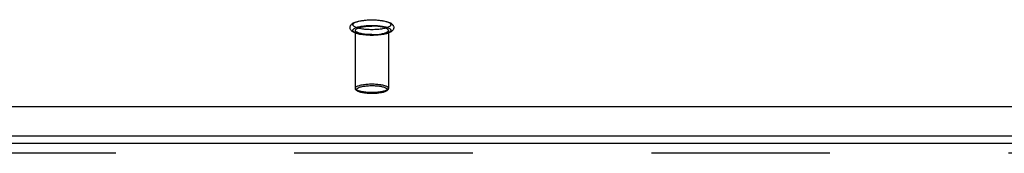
# Model space of a CAD drawing. Header units: inches. Extents: x 0 to 243, y 0 to 157.
# Tile 175 of 256: x 51.804 to 59.169, y 112.746 to 113.742. Entities that reach past the tile are written whole.
import ezdxf

# ---------------------------------------------------------------- set-up
doc = ezdxf.new("R2010")
doc.units = ezdxf.units.IN
doc.header["$LTSCALE"] = 13.357143
doc.header["$MEASUREMENT"] = 0
doc.linetypes.add('HIDDEN', pattern=[0.2, 0.1, -0.1])
doc.layers.get('0').update_dxf_attribs({"linetype": 'CONTINUOUS'})
doc.layers.add('DEFAULT_2', color=8, linetype='HIDDEN')
doc.layers.add('LEFTHAND_DOOR_ASSEMBLY', color=7, linetype='CONTINUOUS')

msp = doc.modelspace()

# ---------------------------------------------------------------- linework, layer by layer
at = {"color": 7, "linetype": 'Continuous'}
for p, q in [((46.1729, 113.0951), (102.7041, 113.0951)), ((46.1885, 112.8768), (102.6885, 112.8768))]:
    msp.add_line(p, q, dxfattribs=at)
at = {"layer": 'DEFAULT_2', "color": 8, "linetype": 'HIDDEN'}
for p, q in [((54.3145, 113.6628), (54.3145, 113.231)), ((54.5625, 113.6628), (54.5625, 113.231))]:
    msp.add_line(p, q, dxfattribs=at)
for points in [[(54.4385, 113.6253), (54.4268, 113.6254), (54.4151, 113.6258), (54.4036, 113.6264), (54.3922, 113.6272), (54.3811, 113.6283), (54.3702, 113.6296), (54.3597, 113.6312), (54.3495, 113.633), (54.3397, 113.6351), (54.3303, 113.6374), (54.3214, 113.64), (54.3133, 113.6429), (54.3063, 113.6457), (54.3003, 113.6487), (54.2951, 113.6518), (54.2905, 113.655), (54.2866, 113.6584), (54.2832, 113.662), (54.2804, 113.6658), (54.2781, 113.6698), (54.2765, 113.674), (54.2754, 113.6783), (54.275, 113.6827), (54.2752, 113.6871), (54.276, 113.6915), (54.2775, 113.6959), (54.2796, 113.7001), (54.2824, 113.7042), (54.2858, 113.708), (54.2898, 113.7116), (54.2944, 113.7149), (54.2997, 113.7181), (54.3059, 113.7212), (54.3129, 113.7241), (54.3211, 113.727), (54.3301, 113.7297), (54.3395, 113.732), (54.3494, 113.7341), (54.3596, 113.7359), (54.3702, 113.7375), (54.3811, 113.7388), (54.3922, 113.7399), (54.4036, 113.7407), (54.4151, 113.7413), (54.4268, 113.7417), (54.4385, 113.7418)], [(54.4385, 113.6676), (54.4279, 113.6677), (54.4175, 113.668), (54.4071, 113.6685), (54.3968, 113.6692), (54.3868, 113.6701), (54.3771, 113.6712), (54.3676, 113.6725), (54.3586, 113.6739), (54.3501, 113.6756), (54.342, 113.6774), (54.3345, 113.6793), (54.3275, 113.6814), (54.3212, 113.6836), (54.3155, 113.6859), (54.3106, 113.6884), (54.3063, 113.6909), (54.3028, 113.6935), (54.3, 113.6961), (54.2981, 113.6988), (54.2969, 113.7016), (54.2965, 113.7043), (54.2969, 113.7071), (54.2981, 113.7098), (54.3, 113.7125), (54.3028, 113.7152), (54.3063, 113.7178), (54.3106, 113.7203), (54.3155, 113.7227), (54.3212, 113.7251), (54.3275, 113.7273), (54.3345, 113.7294), (54.342, 113.7313), (54.3501, 113.7331), (54.3586, 113.7347), (54.3676, 113.7362), (54.3771, 113.7375), (54.3868, 113.7386), (54.3968, 113.7395), (54.4071, 113.7402), (54.4175, 113.7407), (54.4279, 113.741), (54.4385, 113.7411)], [(54.4385, 113.7418), (54.4502, 113.7417), (54.4618, 113.7413), (54.4734, 113.7407), (54.4847, 113.7399), (54.4959, 113.7388), (54.5067, 113.7375), (54.5173, 113.7359), (54.5274, 113.7341), (54.5373, 113.7321), (54.5467, 113.7297), (54.5556, 113.7271), (54.5637, 113.7243), (54.5706, 113.7214), (54.5766, 113.7184), (54.5819, 113.7153), (54.5864, 113.7121), (54.5904, 113.7087), (54.5938, 113.7051), (54.5966, 113.7013), (54.5988, 113.6973), (54.6005, 113.6931), (54.6015, 113.6888), (54.602, 113.6844), (54.6018, 113.68), (54.6009, 113.6756), (54.5995, 113.6712), (54.5973, 113.667), (54.5945, 113.663), (54.5911, 113.6591), (54.5871, 113.6556), (54.5825, 113.6522), (54.5772, 113.649), (54.5711, 113.6459), (54.564, 113.643), (54.5558, 113.6401), (54.5468, 113.6374), (54.5374, 113.6351), (54.5276, 113.633), (54.5173, 113.6312), (54.5068, 113.6296), (54.4959, 113.6283), (54.4848, 113.6272), (54.4734, 113.6264), (54.4618, 113.6258), (54.4502, 113.6254), (54.4385, 113.6253)], [(54.4385, 113.7411), (54.449, 113.741), (54.4595, 113.7407), (54.4699, 113.7402), (54.4801, 113.7395), (54.4901, 113.7386), (54.4999, 113.7375), (54.5093, 113.7362), (54.5183, 113.7347), (54.5269, 113.7331), (54.535, 113.7313), (54.5425, 113.7294), (54.5494, 113.7273), (54.5557, 113.7251), (54.5614, 113.7227), (54.5664, 113.7203), (54.5706, 113.7178), (54.5741, 113.7152), (54.5769, 113.7125), (54.5789, 113.7098), (54.5801, 113.7071), (54.5805, 113.7043), (54.5801, 113.7016), (54.5789, 113.6988), (54.5769, 113.6961), (54.5741, 113.6935), (54.5706, 113.6909), (54.5664, 113.6884), (54.5614, 113.6859), (54.5557, 113.6836), (54.5494, 113.6814), (54.5425, 113.6793), (54.535, 113.6774), (54.5269, 113.6756), (54.5183, 113.6739), (54.5093, 113.6725), (54.4999, 113.6712), (54.4901, 113.6701), (54.4801, 113.6692), (54.4699, 113.6685), (54.4595, 113.668), (54.449, 113.6677), (54.4385, 113.6676)], [(54.4385, 113.626), (54.4279, 113.6261), (54.4175, 113.6264), (54.4071, 113.627), (54.3968, 113.6277), (54.3868, 113.6286), (54.3771, 113.6297), (54.3676, 113.6309), (54.3586, 113.6324), (54.3501, 113.634), (54.342, 113.6358), (54.3345, 113.6378), (54.3275, 113.6399), (54.3212, 113.6421), (54.3155, 113.6444), (54.3106, 113.6468), (54.3063, 113.6494), (54.3028, 113.652), (54.3, 113.6546), (54.2981, 113.6573), (54.2969, 113.66), (54.2965, 113.6628), (54.2969, 113.6655), (54.2981, 113.6683), (54.3, 113.671), (54.3028, 113.6736), (54.3063, 113.6762), (54.3106, 113.6788), (54.3155, 113.6812), (54.3212, 113.6835), (54.3275, 113.6857), (54.3345, 113.6878), (54.342, 113.6898), (54.3501, 113.6916), (54.3586, 113.6932), (54.3676, 113.6946), (54.3771, 113.6959), (54.3868, 113.697), (54.3968, 113.6979), (54.4071, 113.6986), (54.4175, 113.6991), (54.4279, 113.6994), (54.4385, 113.6995)], [(54.3145, 113.6628), (54.3149, 113.6653), (54.316, 113.6678), (54.3179, 113.6703), (54.3205, 113.6727), (54.3239, 113.6751), (54.328, 113.6774), (54.3327, 113.6796), (54.3382, 113.6817), (54.3442, 113.6836), (54.3508, 113.6855), (54.3579, 113.6872), (54.3656, 113.6888), (54.3737, 113.6902), (54.3822, 113.6914), (54.391, 113.6924), (54.4002, 113.6933), (54.4095, 113.694), (54.4191, 113.6945), (54.4287, 113.6948), (54.4385, 113.6949)], [(54.4385, 113.6307), (54.4287, 113.6308), (54.4191, 113.6311), (54.4095, 113.6316), (54.4002, 113.6323), (54.391, 113.6331), (54.3822, 113.6342), (54.3737, 113.6354), (54.3656, 113.6368), (54.3579, 113.6384), (54.3508, 113.6401), (54.3442, 113.642), (54.3382, 113.6439), (54.3327, 113.646), (54.328, 113.6482), (54.3239, 113.6505), (54.3205, 113.6529), (54.3179, 113.6553), (54.316, 113.6578), (54.3149, 113.6603), (54.3145, 113.6628)], [(54.4385, 113.6995), (54.449, 113.6994), (54.4595, 113.6991), (54.4699, 113.6986), (54.4801, 113.6979), (54.4901, 113.697), (54.4999, 113.6959), (54.5093, 113.6946), (54.5183, 113.6932), (54.5269, 113.6916), (54.535, 113.6898), (54.5425, 113.6878), (54.5494, 113.6857), (54.5557, 113.6835), (54.5614, 113.6812), (54.5664, 113.6788), (54.5706, 113.6762), (54.5741, 113.6736), (54.5769, 113.671), (54.5789, 113.6683), (54.5801, 113.6655), (54.5805, 113.6628), (54.5801, 113.66), (54.5789, 113.6573), (54.5769, 113.6546), (54.5741, 113.652), (54.5706, 113.6494), (54.5664, 113.6468), (54.5614, 113.6444), (54.5557, 113.6421), (54.5494, 113.6399), (54.5425, 113.6378), (54.535, 113.6358), (54.5269, 113.634), (54.5183, 113.6324), (54.5093, 113.6309), (54.4999, 113.6297), (54.4901, 113.6286), (54.4801, 113.6277), (54.4699, 113.627), (54.4595, 113.6264), (54.449, 113.6261), (54.4385, 113.626)], [(54.5625, 113.6628), (54.5621, 113.6653), (54.5609, 113.6678), (54.559, 113.6703), (54.5564, 113.6727), (54.553, 113.6751), (54.549, 113.6774), (54.5442, 113.6796), (54.5388, 113.6817), (54.5328, 113.6836), (54.5262, 113.6855), (54.519, 113.6872), (54.5114, 113.6888), (54.5033, 113.6902), (54.4948, 113.6914), (54.4859, 113.6924), (54.4768, 113.6933), (54.4674, 113.694), (54.4579, 113.6945), (54.4482, 113.6948), (54.4385, 113.6949)], [(54.4385, 113.6307), (54.4482, 113.6308), (54.4579, 113.6311), (54.4674, 113.6316), (54.4768, 113.6323), (54.4859, 113.6331), (54.4948, 113.6342), (54.5033, 113.6354), (54.5114, 113.6368), (54.519, 113.6384), (54.5262, 113.6401), (54.5328, 113.642), (54.5388, 113.6439), (54.5442, 113.646), (54.549, 113.6482), (54.553, 113.6505), (54.5564, 113.6529), (54.559, 113.6553), (54.5609, 113.6578), (54.5621, 113.6603), (54.5625, 113.6628)], [(54.3145, 113.231), (54.3149, 113.2336), (54.316, 113.2361), (54.318, 113.2386), (54.3207, 113.2411), (54.3241, 113.2434), (54.3283, 113.2458), (54.3332, 113.248), (54.3387, 113.2501), (54.3449, 113.2521), (54.3516, 113.2539), (54.3589, 113.2556), (54.3668, 113.2572), (54.3751, 113.2586), (54.3838, 113.2598), (54.3928, 113.2609), (54.402, 113.2617), (54.4113, 113.2623), (54.4205, 113.2628), (54.4296, 113.263), (54.4385, 113.2631)], [(54.4385, 113.1989), (54.4296, 113.199), (54.4205, 113.1993), (54.4113, 113.1997), (54.402, 113.2004), (54.3928, 113.2012), (54.3838, 113.2022), (54.3751, 113.2034), (54.3668, 113.2048), (54.359, 113.2064), (54.3517, 113.2081), (54.3449, 113.21), (54.3388, 113.212), (54.3332, 113.2141), (54.3283, 113.2163), (54.3242, 113.2186), (54.3207, 113.221), (54.318, 113.2234), (54.316, 113.2259), (54.3149, 113.2285), (54.3145, 113.231)], [(54.4385, 113.1915), (54.4294, 113.1916), (54.4203, 113.1919), (54.4114, 113.1923), (54.4026, 113.193), (54.3939, 113.1938), (54.3855, 113.1948), (54.3774, 113.196), (54.3696, 113.1973), (54.3622, 113.1988), (54.3551, 113.2006), (54.3484, 113.2025), (54.3422, 113.2045), (54.3365, 113.2068), (54.3315, 113.2092), (54.3274, 113.2115), (54.324, 113.214), (54.3211, 113.2165), (54.3187, 113.2192), (54.3168, 113.2221), (54.3155, 113.225), (54.3147, 113.228), (54.3145, 113.231)], [(54.4385, 113.1919), (54.4303, 113.1919), (54.422, 113.1922), (54.4135, 113.1926), (54.405, 113.1932), (54.3965, 113.1939), (54.3882, 113.1949), (54.3802, 113.196), (54.3726, 113.1973), (54.3654, 113.1987), (54.3587, 113.2003), (54.3525, 113.202), (54.3468, 113.2038), (54.3417, 113.2058), (54.3372, 113.2078), (54.3334, 113.2099), (54.3302, 113.2121), (54.3277, 113.2144), (54.3259, 113.2167), (54.3248, 113.219), (54.3245, 113.2214), (54.3248, 113.2237), (54.3259, 113.226), (54.3277, 113.2283), (54.3302, 113.2306), (54.3334, 113.2328), (54.3372, 113.2349), (54.3417, 113.237), (54.3468, 113.2389), (54.3524, 113.2407), (54.3586, 113.2424), (54.3654, 113.244), (54.3725, 113.2454), (54.3802, 113.2467), (54.3882, 113.2478), (54.3965, 113.2488), (54.4049, 113.2496), (54.4135, 113.2502), (54.422, 113.2506), (54.4303, 113.2508), (54.4385, 113.2509)], [(54.4385, 113.2631), (54.4473, 113.263), (54.4564, 113.2628), (54.4657, 113.2623), (54.4749, 113.2617), (54.4841, 113.2609), (54.4931, 113.2598), (54.5018, 113.2586), (54.5101, 113.2572), (54.518, 113.2557), (54.5253, 113.2539), (54.532, 113.2521), (54.5382, 113.2501), (54.5437, 113.248), (54.5486, 113.2458), (54.5528, 113.2435), (54.5562, 113.2411), (54.559, 113.2386), (54.5609, 113.2361), (54.5621, 113.2336), (54.5625, 113.231)], [(54.4385, 113.2509), (54.4467, 113.2508), (54.455, 113.2506), (54.4635, 113.2502), (54.472, 113.2496), (54.4804, 113.2488), (54.4887, 113.2479), (54.4967, 113.2467), (54.5044, 113.2454), (54.5116, 113.244), (54.5183, 113.2424), (54.5245, 113.2407), (54.5302, 113.2389), (54.5352, 113.237), (54.5397, 113.2349), (54.5436, 113.2328), (54.5467, 113.2306), (54.5492, 113.2283), (54.551, 113.226), (54.5521, 113.2237), (54.5525, 113.2214), (54.5521, 113.219), (54.551, 113.2167), (54.5493, 113.2144), (54.5468, 113.2121), (54.5436, 113.2099), (54.5397, 113.2078), (54.5353, 113.2058), (54.5302, 113.2038), (54.5245, 113.202), (54.5183, 113.2003), (54.5116, 113.1987), (54.5044, 113.1973), (54.4968, 113.196), (54.4888, 113.1949), (54.4805, 113.1939), (54.472, 113.1932), (54.4635, 113.1926), (54.455, 113.1922), (54.4467, 113.1919), (54.4385, 113.1919)], [(54.5625, 113.231), (54.5622, 113.228), (54.5614, 113.225), (54.5601, 113.2221), (54.5582, 113.2192), (54.5558, 113.2165), (54.5529, 113.2139), (54.5494, 113.2115), (54.5453, 113.2091), (54.5403, 113.2067), (54.5346, 113.2045), (54.5284, 113.2024), (54.5217, 113.2005), (54.5146, 113.1988), (54.5072, 113.1973), (54.4994, 113.196), (54.4913, 113.1948), (54.4829, 113.1938), (54.4743, 113.193), (54.4655, 113.1923), (54.4566, 113.1919), (54.4475, 113.1916), (54.4385, 113.1915)], [(54.5625, 113.231), (54.5621, 113.2285), (54.5609, 113.226), (54.559, 113.2235), (54.5563, 113.221), (54.5528, 113.2186), (54.5486, 113.2163), (54.5438, 113.2141), (54.5382, 113.212), (54.5321, 113.21), (54.5253, 113.2081), (54.518, 113.2064), (54.5102, 113.2048), (54.5019, 113.2034), (54.4932, 113.2022), (54.4842, 113.2012), (54.475, 113.2004), (54.4657, 113.1997), (54.4564, 113.1993), (54.4474, 113.199), (54.4385, 113.1989)]]:
    msp.add_lwpolyline(points, dxfattribs=at)
at = {"layer": 'LEFTHAND_DOOR_ASSEMBLY', "color": 3, "linetype": 'Continuous'}
msp.add_line((45.1072, 112.8214), (73.8937, 112.8214), dxfattribs=at)
at = {"layer": 'LEFTHAND_DOOR_ASSEMBLY', "color": 8, "linetype": 'HIDDEN'}
msp.add_line((73.8937, 112.7464), (45.1072, 112.7464), dxfattribs=at)

doc.saveas('drawing.dxf')
